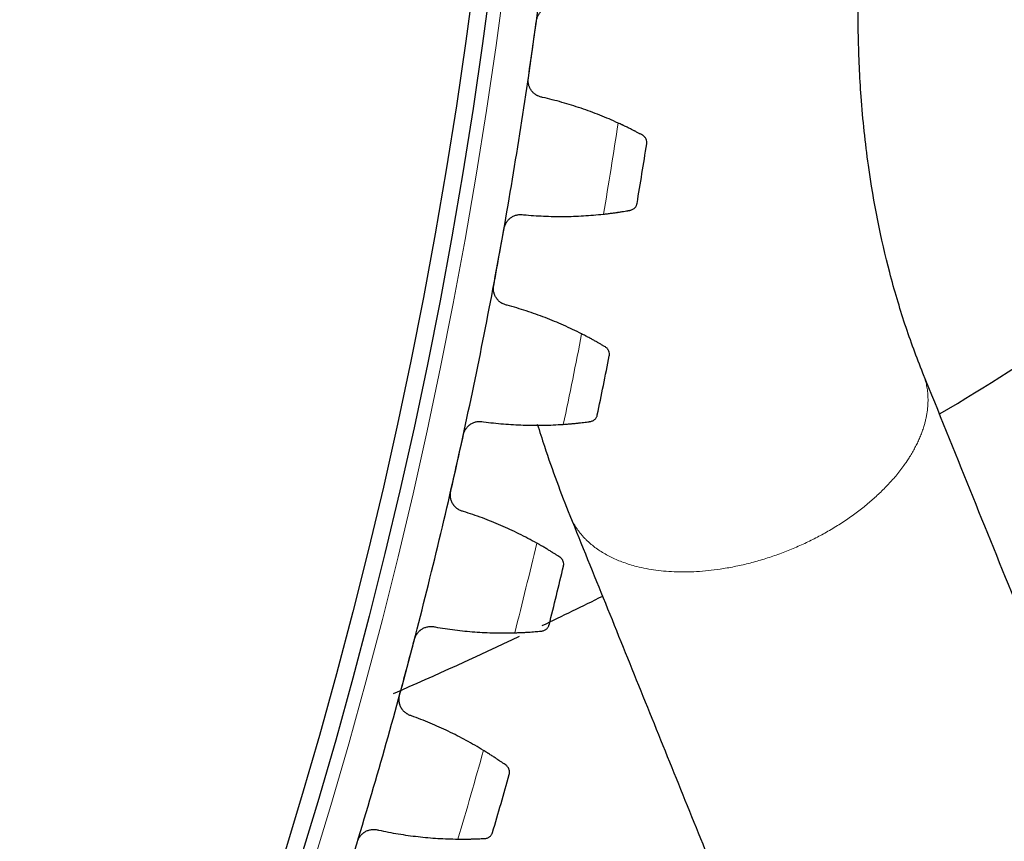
# Model space of a CAD drawing. Header units: inches. Extents: x 0 to 20790, y -12 to 14700.
# Tile 252 of 256: x 10525 to 10642, y 3503 to 3600. Entities that reach past the tile are written whole.
import ezdxf

# ---------------------------------------------------------------- set-up
doc = ezdxf.new("R2010")
doc.units = ezdxf.units.IN
doc.layers.add('1', color=7, linetype='Continuous', true_color=0xffffff)
doc.layers.add('254', color=7, linetype='Continuous', true_color=0xffffff)
doc.styles.add('latin_extended', font='simplex.shx')
doc.dimstyles.get("Standard").update_dxf_attribs({"dimtxt": 0.18, "dimasz": 0.18, "dimexe": 0.18, "dimexo": 0.0625, "dimgap": 0.09, "dimtad": 0, "dimtih": 1, "dimtoh": 1, "dimdec": 4, "dimzin": 0, "dimdsep": 46, "dimtxsty": 'Standard', "dimcen": 0.09, "dimadec": 0, "dimazin": 0, "dimtfac": 1, "dimtdec": 4, "dimtofl": 0, "dimtmove": 0, "dimatfit": 3, "dimfxl": 1, "dimtolj": 1, "dimtzin": 0, "dimarcsym": 0})

# ---------------------------------------------------------------- blocks, each defined once
blk = doc.blocks.new('_U7')
at = {"layer": '254', "color": 3, "linetype": 'Continuous', "lineweight": 13, "transparency": 16777216}
for p, q in [((10006.19, 3683), (12004.46, 3683)), ((11969.46, 3560.5), (11969.46, 3155.5)), ((10981.19, 3033), (12004.46, 3033))]:
    blk.add_line(p, q, dxfattribs=at)
at = {"layer": '254', "color": 3, "transparency": 16777216}
for points in [[(11989.87, 3560.5), (11949.04, 3560.5), (11969.46, 3683)], [(11949.04, 3155.5), (11989.87, 3155.5), (11969.46, 3033)]]:
    blk.add_solid(points, dxfattribs=at)
at = {"layer": 'Defpoints', "color": 0, "transparency": 16777216}
for p in [(9971.19, 3683), (10946.19, 3033), (11969.46, 3033)]:
    blk.add_point(p, dxfattribs=at)
at = {"layer": '254', "color": 2, "lineweight": 13, "transparency": 16777216, "insert": (11785.71, 3200.5), "char_height": 122.5, "attachment_point": 1, "rotation": 90, "style": 'latin_extended'}
blk.add_mtext('\\A1;650', dxfattribs=at)

msp = doc.modelspace()

# ---------------------------------------------------------------- linework, layer by layer
at = {"layer": '1', "color": 110, "linetype": 'Continuous', "lineweight": 13}
msp.add_circle((9971.186, 3683), 616.6, dxfattribs=at)
at = {"layer": '1', "color": 2, "linetype": 'Continuous', "lineweight": 25}
for radius in [615, 613]:
    msp.add_circle((9971.186, 3683), radius, dxfattribs=at)
for radius, start, end in [(621, 351.974522, 354.267516), (621, 349.681529, 351.974522), (636, 350.5071, 351.148951), (621, 347.388535, 349.681529), (636, 348.214107, 348.855957), (621, 345.095541, 347.388535), (636, 345.921113, 346.562963), (621, 342.802548, 345.095541), (636, 343.628119, 344.26997)]:
    msp.add_arc((9971.186, 3683), radius, start, end, dxfattribs=at)
at = {"layer": '1', "color": 110, "linetype": 'Continuous', "lineweight": 13}
for start, end in [(350.333665, 351.322386), (348.040671, 349.029392), (345.747678, 346.736399), (343.454684, 344.443405)]:
    msp.add_arc((9971.186, 3683), 632.294, start, end, dxfattribs=at)
at = {"layer": '1', "color": 2, "linetype": 'Continuous', "lineweight": 25}
for points, knots in [([(10632.265, 3558.032), (10631.514, 3559.872), (10630.126, 3563.671), (10627.765, 3571.624), (10625.94, 3580.697), (10624.915, 3590.271), (10624.608, 3597.229), (10624.579, 3601.41), (10624.598, 3603.222)], [0, 0, 0, 0, 0.1549807, 0.3051641, 0.5851676, 0.7519226, 0.8930697, 1, 1, 1, 1]), ([(10586.584, 3599.703), (10586.593, 3599.77), (10586.618, 3599.9), (10586.675, 3600.089), (10586.724, 3600.211), (10586.767, 3600.301), (10586.781, 3600.331), (10586.812, 3600.39), (10586.829, 3600.419), (10586.913, 3600.56), (10586.99, 3600.665), (10587.1, 3600.787), (10587.123, 3600.811), (10587.157, 3600.846), (10587.169, 3600.858), (10587.193, 3600.88), (10587.253, 3600.936), (10587.366, 3601.029), (10587.473, 3601.102), (10587.584, 3601.169), (10587.641, 3601.2), (10587.817, 3601.284), (10587.938, 3601.328), (10588.124, 3601.376), (10588.186, 3601.389), (10588.281, 3601.404), (10588.313, 3601.409), (10588.378, 3601.416), (10588.41, 3601.419), (10588.57, 3601.428), (10588.698, 3601.424), (10588.826, 3601.407)], [0, 0, 0, 0, 0.0625, 0.125, 0.1875, 0.1875, 0.21875, 0.21875, 0.25, 0.25, 0.375, 0.375, 0.40625, 0.40625, 0.421875, 0.421875, 0.4375, 0.5, 0.5625, 0.5625, 0.625, 0.625, 0.75, 0.75, 0.8125, 0.8125, 0.84375, 0.84375, 0.875, 0.875, 1, 1, 1, 1]), ([(10587.308, 3590.64), (10587.18, 3590.659), (10587.057, 3590.69), (10586.876, 3590.754), (10586.817, 3590.778), (10586.73, 3590.819), (10586.701, 3590.833), (10586.644, 3590.864), (10586.616, 3590.879), (10586.477, 3590.961), (10586.373, 3591.037), (10586.229, 3591.165), (10586.182, 3591.21), (10586.116, 3591.282), (10586.094, 3591.307), (10586.052, 3591.357), (10586.032, 3591.382), (10585.934, 3591.511), (10585.865, 3591.622), (10585.794, 3591.769), (10585.78, 3591.798), (10585.754, 3591.859), (10585.742, 3591.89), (10585.707, 3591.983), (10585.687, 3592.045), (10585.637, 3592.236), (10585.616, 3592.365), (10585.606, 3592.531), (10585.605, 3592.565), (10585.604, 3592.632), (10585.605, 3592.665), (10585.609, 3592.765), (10585.615, 3592.831), (10585.624, 3592.897)], [0, 0, 0, 0, 0.125, 0.125, 0.1875, 0.1875, 0.21875, 0.21875, 0.25, 0.25, 0.375, 0.375, 0.4375, 0.4375, 0.46875, 0.46875, 0.5, 0.5, 0.625, 0.625, 0.65625, 0.65625, 0.6875, 0.6875, 0.75, 0.75, 0.875, 0.875, 0.90625, 0.90625, 0.9375, 0.9375, 1, 1, 1, 1]), ([(10599.102, 3586.174), (10599.024, 3586.216), (10598.94, 3586.262), (10598.76, 3586.358), (10598.569, 3586.459), (10598.355, 3586.571), (10598.214, 3586.644), (10598.186, 3586.659), (10598.128, 3586.688), (10598.099, 3586.703), (10598.01, 3586.749), (10597.95, 3586.779), (10597.767, 3586.872), (10597.641, 3586.935), (10597.381, 3587.064), (10597.247, 3587.129), (10597.041, 3587.229), (10596.971, 3587.262), (10596.865, 3587.313), (10596.829, 3587.33), (10596.758, 3587.363), (10596.722, 3587.381), (10596.54, 3587.466), (10596.392, 3587.534), (10596.242, 3587.603)], [0, 0, 0, 0, 0.125, 0.125, 0.25, 0.375, 0.375, 0.40625, 0.40625, 0.4375, 0.4375, 0.5, 0.5, 0.625, 0.625, 0.75, 0.75, 0.8125, 0.8125, 0.84375, 0.84375, 0.875, 0.875, 1, 1, 1, 1]), ([(10599.612, 3585.141), (10599.613, 3585.143), (10599.613, 3585.144), (10599.613, 3585.147), (10599.613, 3585.149), (10599.614, 3585.153), (10599.615, 3585.162), (10599.618, 3585.183), (10599.622, 3585.224), (10599.624, 3585.259), (10599.625, 3585.33), (10599.622, 3585.378), (10599.603, 3585.519), (10599.578, 3585.613), (10599.517, 3585.749), (10599.493, 3585.793), (10599.451, 3585.858), (10599.436, 3585.88), (10599.404, 3585.922), (10599.387, 3585.942), (10599.333, 3586.003), (10599.293, 3586.041), (10599.204, 3586.112), (10599.155, 3586.145), (10599.102, 3586.174)], [0, 0, 0, 0, 0.0039062, 0.0039062, 0.0078125, 0.0078125, 0.015625, 0.03125, 0.0625, 0.125, 0.125, 0.25, 0.25, 0.5, 0.5, 0.625, 0.625, 0.6875, 0.6875, 0.75, 0.75, 0.875, 0.875, 1, 1, 1, 1]), ([(10597.667, 3577.288), (10597.727, 3577.299), (10597.783, 3577.315), (10597.889, 3577.354), (10597.939, 3577.377), (10598.032, 3577.43), (10598.075, 3577.46), (10598.155, 3577.524), (10598.192, 3577.559), (10598.26, 3577.633), (10598.291, 3577.672), (10598.346, 3577.752), (10598.37, 3577.794), (10598.411, 3577.88), (10598.429, 3577.924), (10598.45, 3577.992), (10598.46, 3578.027), (10598.469, 3578.067), (10598.473, 3578.087), (10598.475, 3578.096), (10598.476, 3578.102), (10598.476, 3578.105), (10598.477, 3578.108)], [0, 0, 0, 0, 0.125, 0.125, 0.25, 0.25, 0.375, 0.375, 0.5, 0.5, 0.625, 0.625, 0.75, 0.75, 0.875, 0.875, 0.9375, 0.96875, 0.984375, 0.9921875, 0.9921875, 1, 1, 1, 1]), ([(10582.758, 3575.148), (10582.77, 3575.214), (10582.801, 3575.343), (10582.864, 3575.53), (10582.919, 3575.65), (10582.965, 3575.739), (10582.981, 3575.768), (10583.014, 3575.825), (10583.032, 3575.853), (10583.121, 3575.991), (10583.203, 3576.093), (10583.318, 3576.21), (10583.341, 3576.233), (10583.377, 3576.267), (10583.389, 3576.278), (10583.414, 3576.3), (10583.476, 3576.353), (10583.593, 3576.442), (10583.703, 3576.51), (10583.816, 3576.572), (10583.874, 3576.601), (10584.054, 3576.678), (10584.176, 3576.717), (10584.364, 3576.758), (10584.427, 3576.769), (10584.523, 3576.78), (10584.555, 3576.783), (10584.619, 3576.788), (10584.651, 3576.789), (10584.812, 3576.792), (10584.94, 3576.783), (10585.067, 3576.761)], [0, 0, 0, 0, 0.0625, 0.125, 0.1875, 0.1875, 0.21875, 0.21875, 0.25, 0.25, 0.375, 0.375, 0.40625, 0.40625, 0.421875, 0.421875, 0.4375, 0.5, 0.5625, 0.5625, 0.625, 0.625, 0.75, 0.75, 0.8125, 0.8125, 0.84375, 0.84375, 0.875, 0.875, 1, 1, 1, 1]), ([(10594.503, 3576.832), (10594.667, 3576.85), (10594.828, 3576.868), (10595.144, 3576.906), (10595.452, 3576.945), (10595.748, 3576.985), (10595.965, 3577.015), (10596.036, 3577.025), (10596.142, 3577.041), (10596.177, 3577.046), (10596.246, 3577.056), (10596.28, 3577.061), (10596.45, 3577.086), (10596.71, 3577.126), (10596.948, 3577.165), (10597.174, 3577.202), (10597.281, 3577.221), (10597.408, 3577.243), (10597.434, 3577.247), (10597.483, 3577.256), (10597.555, 3577.268), (10597.623, 3577.281), (10597.667, 3577.288)], [0, 0, 0, 0, 0.125, 0.125, 0.25, 0.375, 0.375, 0.4375, 0.4375, 0.46875, 0.46875, 0.5, 0.5, 0.625, 0.75, 0.75, 0.875, 0.875, 0.90625, 0.90625, 0.9375, 1, 1, 1, 1]), ([(10634.318, 3553.242), (10639.711, 3556.472), (10648.997, 3562.321), (10657.985, 3568.614), (10661.786, 3571.366)], [0, 0, 0, 0, 0.5727145, 1, 1, 1, 1]), ([(10583.119, 3566.063), (10582.993, 3566.088), (10582.87, 3566.124), (10582.693, 3566.195), (10582.635, 3566.221), (10582.549, 3566.265), (10582.521, 3566.281), (10582.465, 3566.313), (10582.437, 3566.33), (10582.302, 3566.418), (10582.201, 3566.497), (10582.062, 3566.631), (10582.018, 3566.678), (10581.954, 3566.752), (10581.933, 3566.778), (10581.893, 3566.829), (10581.874, 3566.856), (10581.781, 3566.989), (10581.717, 3567.102), (10581.651, 3567.251), (10581.639, 3567.282), (10581.615, 3567.343), (10581.604, 3567.375), (10581.573, 3567.469), (10581.556, 3567.532), (10581.514, 3567.724), (10581.498, 3567.855), (10581.495, 3568.021), (10581.495, 3568.055), (10581.497, 3568.121), (10581.499, 3568.155), (10581.507, 3568.254), (10581.515, 3568.32), (10581.527, 3568.386)], [0, 0, 0, 0, 0.125, 0.125, 0.1875, 0.1875, 0.21875, 0.21875, 0.25, 0.25, 0.375, 0.375, 0.4375, 0.4375, 0.46875, 0.46875, 0.5, 0.5, 0.625, 0.625, 0.65625, 0.65625, 0.6875, 0.6875, 0.75, 0.75, 0.875, 0.875, 0.90625, 0.90625, 0.9375, 0.9375, 1, 1, 1, 1]), ([(10594.725, 3561.129), (10594.649, 3561.174), (10594.566, 3561.223), (10594.391, 3561.326), (10594.204, 3561.435), (10593.995, 3561.556), (10593.857, 3561.634), (10593.829, 3561.65), (10593.773, 3561.682), (10593.744, 3561.698), (10593.657, 3561.747), (10593.598, 3561.78), (10593.419, 3561.88), (10593.295, 3561.948), (10593.041, 3562.087), (10592.91, 3562.157), (10592.708, 3562.265), (10592.64, 3562.301), (10592.536, 3562.356), (10592.501, 3562.374), (10592.43, 3562.411), (10592.395, 3562.43), (10592.217, 3562.522), (10592.072, 3562.597), (10591.925, 3562.671)], [0, 0, 0, 0, 0.125, 0.125, 0.25, 0.375, 0.375, 0.40625, 0.40625, 0.4375, 0.4375, 0.5, 0.5, 0.625, 0.625, 0.75, 0.75, 0.8125, 0.8125, 0.84375, 0.84375, 0.875, 0.875, 1, 1, 1, 1]), ([(10595.194, 3560.077), (10595.194, 3560.078), (10595.194, 3560.08), (10595.195, 3560.082), (10595.195, 3560.084), (10595.196, 3560.088), (10595.198, 3560.097), (10595.201, 3560.118), (10595.207, 3560.159), (10595.21, 3560.194), (10595.214, 3560.265), (10595.213, 3560.312), (10595.2, 3560.455), (10595.178, 3560.549), (10595.123, 3560.687), (10595.101, 3560.733), (10595.061, 3560.799), (10595.047, 3560.821), (10595.017, 3560.865), (10595.001, 3560.886), (10594.949, 3560.949), (10594.91, 3560.988), (10594.825, 3561.063), (10594.777, 3561.098), (10594.725, 3561.129)], [0, 0, 0, 0, 0.0039062, 0.0039062, 0.0078125, 0.0078125, 0.015625, 0.03125, 0.0625, 0.125, 0.125, 0.25, 0.25, 0.5, 0.5, 0.625, 0.625, 0.6875, 0.6875, 0.75, 0.75, 0.875, 0.875, 1, 1, 1, 1]), ([(10665.735, 3475.25), (10664.339, 3478.703), (10661.548, 3485.604), (10657.364, 3495.954), (10653.181, 3506.299), (10648.534, 3517.793), (10643.422, 3530.436), (10637.844, 3544.233), (10634.125, 3553.431), (10632.265, 3558.032)], [0, 0, 0, 0, 0.1251374, 0.2501061, 0.3750693, 0.5000314, 0.6666478, 0.8332608, 1, 1, 1, 1]), ([(10577.954, 3550.766), (10577.968, 3550.831), (10578.004, 3550.959), (10578.075, 3551.143), (10578.134, 3551.261), (10578.184, 3551.347), (10578.201, 3551.376), (10578.236, 3551.432), (10578.255, 3551.459), (10578.35, 3551.594), (10578.436, 3551.692), (10578.555, 3551.805), (10578.579, 3551.827), (10578.617, 3551.859), (10578.629, 3551.869), (10578.655, 3551.89), (10578.719, 3551.941), (10578.839, 3552.025), (10578.952, 3552.089), (10579.067, 3552.146), (10579.127, 3552.173), (10579.309, 3552.243), (10579.433, 3552.277), (10579.622, 3552.31), (10579.686, 3552.318), (10579.782, 3552.326), (10579.814, 3552.327), (10579.879, 3552.329), (10579.911, 3552.33), (10580.071, 3552.327), (10580.199, 3552.312), (10580.325, 3552.285)], [0, 0, 0, 0, 0.0625, 0.125, 0.1875, 0.1875, 0.21875, 0.21875, 0.25, 0.25, 0.375, 0.375, 0.40625, 0.40625, 0.421875, 0.421875, 0.4375, 0.5, 0.5625, 0.5625, 0.625, 0.625, 0.75, 0.75, 0.8125, 0.8125, 0.84375, 0.84375, 0.875, 0.875, 1, 1, 1, 1]), ([(10589.756, 3551.978), (10589.921, 3551.989), (10590.083, 3552.002), (10590.399, 3552.027), (10590.709, 3552.053), (10591.006, 3552.081), (10591.224, 3552.103), (10591.296, 3552.11), (10591.402, 3552.121), (10591.437, 3552.125), (10591.507, 3552.132), (10591.541, 3552.136), (10591.712, 3552.155), (10591.973, 3552.184), (10592.212, 3552.213), (10592.44, 3552.242), (10592.548, 3552.256), (10592.676, 3552.273), (10592.701, 3552.276), (10592.75, 3552.282), (10592.823, 3552.292), (10592.892, 3552.302), (10592.936, 3552.308)], [0, 0, 0, 0, 0.125, 0.125, 0.25, 0.375, 0.375, 0.4375, 0.4375, 0.46875, 0.46875, 0.5, 0.5, 0.625, 0.75, 0.75, 0.875, 0.875, 0.90625, 0.90625, 0.9375, 1, 1, 1, 1]), ([(10592.936, 3552.308), (10592.996, 3552.316), (10593.053, 3552.33), (10593.16, 3552.364), (10593.211, 3552.386), (10593.306, 3552.435), (10593.35, 3552.463), (10593.433, 3552.524), (10593.472, 3552.557), (10593.543, 3552.628), (10593.575, 3552.666), (10593.633, 3552.744), (10593.658, 3552.785), (10593.703, 3552.869), (10593.723, 3552.913), (10593.747, 3552.98), (10593.758, 3553.014), (10593.768, 3553.054), (10593.773, 3553.074), (10593.775, 3553.083), (10593.776, 3553.088), (10593.777, 3553.091), (10593.778, 3553.094)], [0, 0, 0, 0, 0.125, 0.125, 0.25, 0.25, 0.375, 0.375, 0.5, 0.5, 0.625, 0.625, 0.75, 0.75, 0.875, 0.875, 0.9375, 0.96875, 0.984375, 0.9921875, 0.9921875, 1, 1, 1, 1]), ([(10586.682, 3552.018), (10586.957, 3551.13), (10588.156, 3547.394), (10589.466, 3543.823), (10590.536, 3541.188)], [0, 0, 0, 0, 0.2353196, 1, 1, 1, 1]), ([(10577.951, 3541.674), (10577.825, 3541.703), (10577.704, 3541.744), (10577.53, 3541.822), (10577.473, 3541.851), (10577.389, 3541.898), (10577.361, 3541.915), (10577.307, 3541.95), (10577.28, 3541.968), (10577.148, 3542.06), (10577.051, 3542.144), (10576.917, 3542.283), (10576.874, 3542.332), (10576.814, 3542.409), (10576.794, 3542.435), (10576.756, 3542.488), (10576.738, 3542.515), (10576.65, 3542.652), (10576.591, 3542.767), (10576.531, 3542.92), (10576.52, 3542.95), (10576.499, 3543.013), (10576.489, 3543.045), (10576.462, 3543.14), (10576.448, 3543.204), (10576.413, 3543.398), (10576.402, 3543.529), (10576.406, 3543.695), (10576.407, 3543.728), (10576.412, 3543.795), (10576.415, 3543.828), (10576.427, 3543.927), (10576.438, 3543.993), (10576.453, 3544.058)], [0, 0, 0, 0, 0.125, 0.125, 0.1875, 0.1875, 0.21875, 0.21875, 0.25, 0.25, 0.375, 0.375, 0.4375, 0.4375, 0.46875, 0.46875, 0.5, 0.5, 0.625, 0.625, 0.65625, 0.65625, 0.6875, 0.6875, 0.75, 0.75, 0.875, 0.875, 0.90625, 0.90625, 0.9375, 0.9375, 1, 1, 1, 1]), ([(10590.536, 3541.188), (10591.933, 3537.733), (10594.725, 3530.829), (10598.91, 3520.475), (10603.094, 3510.128), (10606.999, 3500.471), (10610.624, 3491.504), (10613.971, 3483.226), (10617.317, 3474.949), (10620.667, 3466.665), (10622.901, 3461.139), (10624.019, 3458.373)], [0, 0, 0, 0, 0.1251629, 0.2501113, 0.3750519, 0.4999913, 0.5999429, 0.6998948, 0.7998429, 0.8997737, 1, 1, 1, 1]), ([(10589.35, 3536.279), (10589.275, 3536.327), (10589.195, 3536.379), (10589.024, 3536.49), (10588.841, 3536.606), (10588.637, 3536.734), (10588.503, 3536.818), (10588.475, 3536.835), (10588.42, 3536.869), (10588.392, 3536.887), (10588.307, 3536.939), (10588.25, 3536.974), (10588.075, 3537.081), (10587.954, 3537.154), (10587.705, 3537.303), (10587.577, 3537.379), (10587.38, 3537.495), (10587.313, 3537.534), (10587.211, 3537.593), (10587.177, 3537.612), (10587.108, 3537.652), (10587.074, 3537.672), (10586.9, 3537.771), (10586.758, 3537.852), (10586.614, 3537.932)], [0, 0, 0, 0, 0.125, 0.125, 0.25, 0.375, 0.375, 0.40625, 0.40625, 0.4375, 0.4375, 0.5, 0.5, 0.625, 0.625, 0.75, 0.75, 0.8125, 0.8125, 0.84375, 0.84375, 0.875, 0.875, 1, 1, 1, 1]), ([(10589.776, 3535.209), (10589.776, 3535.21), (10589.777, 3535.212), (10589.777, 3535.214), (10589.778, 3535.216), (10589.779, 3535.22), (10589.781, 3535.229), (10589.785, 3535.249), (10589.792, 3535.29), (10589.797, 3535.325), (10589.804, 3535.396), (10589.805, 3535.444), (10589.797, 3535.586), (10589.779, 3535.681), (10589.729, 3535.822), (10589.709, 3535.868), (10589.673, 3535.936), (10589.659, 3535.959), (10589.631, 3536.003), (10589.616, 3536.025), (10589.566, 3536.09), (10589.529, 3536.131), (10589.447, 3536.209), (10589.401, 3536.246), (10589.35, 3536.279)], [0, 0, 0, 0, 0.0039062, 0.0039062, 0.0078125, 0.0078125, 0.015625, 0.03125, 0.0625, 0.125, 0.125, 0.25, 0.25, 0.5, 0.5, 0.625, 0.625, 0.6875, 0.6875, 0.75, 0.75, 0.875, 0.875, 1, 1, 1, 1]), ([(10572.177, 3526.595), (10572.194, 3526.66), (10572.235, 3526.786), (10572.313, 3526.967), (10572.377, 3527.083), (10572.43, 3527.167), (10572.448, 3527.195), (10572.486, 3527.249), (10572.506, 3527.276), (10572.606, 3527.406), (10572.696, 3527.502), (10572.819, 3527.609), (10572.845, 3527.63), (10572.883, 3527.661), (10572.896, 3527.671), (10572.923, 3527.691), (10572.989, 3527.739), (10573.112, 3527.818), (10573.227, 3527.877), (10573.345, 3527.93), (10573.406, 3527.954), (10573.591, 3528.017), (10573.716, 3528.046), (10573.906, 3528.072), (10573.97, 3528.077), (10574.066, 3528.081), (10574.099, 3528.081), (10574.163, 3528.08), (10574.195, 3528.079), (10574.356, 3528.07), (10574.482, 3528.05), (10574.607, 3528.018)], [0, 0, 0, 0, 0.0625, 0.125, 0.1875, 0.1875, 0.21875, 0.21875, 0.25, 0.25, 0.375, 0.375, 0.40625, 0.40625, 0.421875, 0.421875, 0.4375, 0.5, 0.5625, 0.5625, 0.625, 0.625, 0.75, 0.75, 0.8125, 0.8125, 0.84375, 0.84375, 0.875, 0.875, 1, 1, 1, 1]), ([(10587.209, 3527.537), (10587.27, 3527.542), (10587.327, 3527.554), (10587.436, 3527.584), (10587.487, 3527.603), (10587.584, 3527.649), (10587.629, 3527.675), (10587.715, 3527.732), (10587.754, 3527.764), (10587.828, 3527.832), (10587.862, 3527.869), (10587.923, 3527.945), (10587.95, 3527.984), (10587.998, 3528.067), (10588.019, 3528.11), (10588.046, 3528.175), (10588.059, 3528.209), (10588.071, 3528.248), (10588.076, 3528.268), (10588.079, 3528.277), (10588.08, 3528.283), (10588.081, 3528.286), (10588.082, 3528.288)], [0, 0, 0, 0, 0.125, 0.125, 0.25, 0.25, 0.375, 0.375, 0.5, 0.5, 0.625, 0.625, 0.75, 0.75, 0.875, 0.875, 0.9375, 0.96875, 0.984375, 0.9921875, 0.9921875, 1, 1, 1, 1]), ([(10584.019, 3527.334), (10584.184, 3527.339), (10584.346, 3527.345), (10584.663, 3527.357), (10584.974, 3527.371), (10585.272, 3527.387), (10585.49, 3527.4), (10585.562, 3527.405), (10585.669, 3527.411), (10585.704, 3527.414), (10585.774, 3527.418), (10585.809, 3527.421), (10585.98, 3527.432), (10586.242, 3527.451), (10586.482, 3527.471), (10586.711, 3527.49), (10586.819, 3527.5), (10586.948, 3527.512), (10586.973, 3527.514), (10587.023, 3527.519), (10587.096, 3527.526), (10587.165, 3527.532), (10587.209, 3527.537)], [0, 0, 0, 0, 0.125, 0.125, 0.25, 0.375, 0.375, 0.4375, 0.4375, 0.46875, 0.46875, 0.5, 0.5, 0.625, 0.75, 0.75, 0.875, 0.875, 0.90625, 0.90625, 0.9375, 1, 1, 1, 1]), ([(10571.811, 3517.51), (10571.686, 3517.545), (10571.567, 3517.59), (10571.396, 3517.675), (10571.34, 3517.707), (10571.258, 3517.757), (10571.231, 3517.775), (10571.178, 3517.812), (10571.152, 3517.831), (10571.024, 3517.929), (10570.93, 3518.016), (10570.802, 3518.161), (10570.761, 3518.211), (10570.704, 3518.29), (10570.685, 3518.317), (10570.65, 3518.372), (10570.633, 3518.4), (10570.55, 3518.54), (10570.496, 3518.658), (10570.442, 3518.812), (10570.432, 3518.843), (10570.414, 3518.907), (10570.405, 3518.939), (10570.382, 3519.035), (10570.37, 3519.1), (10570.343, 3519.295), (10570.337, 3519.426), (10570.347, 3519.592), (10570.35, 3519.625), (10570.358, 3519.692), (10570.362, 3519.725), (10570.378, 3519.823), (10570.392, 3519.888), (10570.409, 3519.953)], [0, 0, 0, 0, 0.125, 0.125, 0.1875, 0.1875, 0.21875, 0.21875, 0.25, 0.25, 0.375, 0.375, 0.4375, 0.4375, 0.46875, 0.46875, 0.5, 0.5, 0.625, 0.625, 0.65625, 0.65625, 0.6875, 0.6875, 0.75, 0.75, 0.875, 0.875, 0.90625, 0.90625, 0.9375, 0.9375, 1, 1, 1, 1]), ([(10582.984, 3511.664), (10582.912, 3511.715), (10582.834, 3511.77), (10582.667, 3511.887), (10582.49, 3512.011), (10582.291, 3512.148), (10582.16, 3512.237), (10582.133, 3512.255), (10582.079, 3512.291), (10582.052, 3512.31), (10581.969, 3512.365), (10581.913, 3512.403), (10581.743, 3512.517), (10581.625, 3512.595), (10581.383, 3512.753), (10581.258, 3512.834), (10581.065, 3512.958), (10580.999, 3512.999), (10580.9, 3513.062), (10580.867, 3513.083), (10580.8, 3513.126), (10580.766, 3513.147), (10580.596, 3513.253), (10580.458, 3513.339), (10580.317, 3513.425)], [0, 0, 0, 0, 0.125, 0.125, 0.25, 0.375, 0.375, 0.40625, 0.40625, 0.4375, 0.4375, 0.5, 0.5, 0.625, 0.625, 0.75, 0.75, 0.8125, 0.8125, 0.84375, 0.84375, 0.875, 0.875, 1, 1, 1, 1]), ([(10583.368, 3510.578), (10583.368, 3510.579), (10583.368, 3510.58), (10583.369, 3510.583), (10583.37, 3510.585), (10583.371, 3510.589), (10583.373, 3510.598), (10583.378, 3510.618), (10583.387, 3510.658), (10583.393, 3510.693), (10583.403, 3510.764), (10583.406, 3510.811), (10583.404, 3510.954), (10583.39, 3511.05), (10583.346, 3511.192), (10583.327, 3511.239), (10583.293, 3511.309), (10583.281, 3511.332), (10583.254, 3511.377), (10583.24, 3511.4), (10583.193, 3511.466), (10583.158, 3511.509), (10583.078, 3511.59), (10583.034, 3511.629), (10582.984, 3511.664)], [0, 0, 0, 0, 0.0039063, 0.0039063, 0.0078125, 0.0078125, 0.015625, 0.03125, 0.0625, 0.125, 0.125, 0.25, 0.25, 0.5, 0.5, 0.625, 0.625, 0.6875, 0.6875, 0.75, 0.75, 0.875, 0.875, 1, 1, 1, 1]), ([(10565.438, 3502.675), (10565.458, 3502.739), (10565.503, 3502.864), (10565.589, 3503.041), (10565.658, 3503.154), (10565.714, 3503.236), (10565.733, 3503.263), (10565.773, 3503.316), (10565.794, 3503.342), (10565.9, 3503.468), (10565.993, 3503.56), (10566.121, 3503.663), (10566.147, 3503.683), (10566.187, 3503.712), (10566.2, 3503.721), (10566.227, 3503.74), (10566.295, 3503.785), (10566.421, 3503.859), (10566.539, 3503.914), (10566.659, 3503.962), (10566.72, 3503.984), (10566.907, 3504.039), (10567.034, 3504.063), (10567.225, 3504.081), (10567.289, 3504.084), (10567.385, 3504.084), (10567.417, 3504.083), (10567.482, 3504.08), (10567.514, 3504.077), (10567.674, 3504.061), (10567.8, 3504.037), (10567.923, 3503.999)], [0, 0, 0, 0, 0.0625, 0.125, 0.1875, 0.1875, 0.21875, 0.21875, 0.25, 0.25, 0.375, 0.375, 0.40625, 0.40625, 0.421875, 0.421875, 0.4375, 0.5, 0.5625, 0.5625, 0.625, 0.625, 0.75, 0.75, 0.8125, 0.8125, 0.84375, 0.84375, 0.875, 0.875, 1, 1, 1, 1]), ([(10580.496, 3503.014), (10580.557, 3503.018), (10580.614, 3503.026), (10580.724, 3503.053), (10580.776, 3503.07), (10580.875, 3503.111), (10580.921, 3503.135), (10581.009, 3503.19), (10581.05, 3503.22), (10581.126, 3503.285), (10581.161, 3503.32), (10581.225, 3503.393), (10581.254, 3503.432), (10581.306, 3503.513), (10581.328, 3503.554), (10581.358, 3503.619), (10581.372, 3503.652), (10581.385, 3503.691), (10581.392, 3503.711), (10581.394, 3503.719), (10581.396, 3503.725), (10581.397, 3503.728), (10581.398, 3503.731)], [0, 0, 0, 0, 0.125, 0.125, 0.25, 0.25, 0.375, 0.375, 0.5, 0.5, 0.625, 0.625, 0.75, 0.75, 0.875, 0.875, 0.9375, 0.96875, 0.984375, 0.9921875, 0.9921875, 1, 1, 1, 1]), ([(10577.3, 3502.94), (10577.465, 3502.938), (10577.627, 3502.937), (10577.945, 3502.937), (10578.256, 3502.938), (10578.554, 3502.942), (10578.773, 3502.947), (10578.845, 3502.948), (10578.952, 3502.951), (10578.987, 3502.952), (10579.057, 3502.953), (10579.092, 3502.954), (10579.263, 3502.959), (10579.526, 3502.968), (10579.767, 3502.978), (10579.996, 3502.988), (10580.105, 3502.993), (10580.234, 3503), (10580.259, 3503.001), (10580.309, 3503.004), (10580.382, 3503.008), (10580.451, 3503.012), (10580.496, 3503.014)], [0, 0, 0, 0, 0.125, 0.125, 0.25, 0.375, 0.375, 0.4375, 0.4375, 0.46875, 0.46875, 0.5, 0.5, 0.625, 0.75, 0.75, 0.875, 0.875, 0.90625, 0.90625, 0.9375, 1, 1, 1, 1])]:
    msp.add_open_spline(points, degree=3, knots=knots, dxfattribs=at)
for points in [[(10586.104, 3596.3), (10586.264, 3597.435), (10586.424, 3598.569), (10586.584, 3599.703)], [(10585.624, 3592.897), (10585.784, 3594.032), (10585.944, 3595.166), (10586.104, 3596.3)], [(10596.242, 3587.603), (10595.523, 3587.933), (10594.071, 3588.553), (10591.856, 3589.368), (10589.604, 3590.071), (10588.077, 3590.463), (10587.308, 3590.64)], [(10585.067, 3576.761), (10585.853, 3576.687), (10587.425, 3576.579), (10589.784, 3576.537), (10592.143, 3576.614), (10593.716, 3576.746), (10594.503, 3576.832)], [(10582.143, 3571.767), (10582.348, 3572.894), (10582.553, 3574.021), (10582.758, 3575.148)], [(10581.527, 3568.386), (10581.732, 3569.513), (10581.938, 3570.64), (10582.143, 3571.767)], [(10591.925, 3562.671), (10591.219, 3563.029), (10589.793, 3563.707), (10587.613, 3564.611), (10585.39, 3565.403), (10583.881, 3565.856), (10583.119, 3566.063)], [(10580.325, 3552.285), (10581.107, 3552.179), (10582.674, 3552.009), (10585.029, 3551.872), (10587.389, 3551.855), (10588.967, 3551.923), (10589.756, 3551.978)], [(10577.203, 3547.412), (10577.453, 3548.53), (10577.703, 3549.648), (10577.954, 3550.766)], [(10576.453, 3544.058), (10576.703, 3545.176), (10576.953, 3546.294), (10577.203, 3547.412)], [(10586.614, 3537.932), (10585.923, 3538.318), (10584.525, 3539.052), (10582.382, 3540.042), (10580.194, 3540.923), (10578.704, 3541.436), (10577.951, 3541.674)], [(10587.266, 3528.191), (10589.656, 3529.334), (10592.037, 3530.494), (10594.412, 3531.669)], [(10574.607, 3528.018), (10575.385, 3527.881), (10576.943, 3527.648), (10579.291, 3527.417), (10581.649, 3527.306), (10583.228, 3527.311), (10584.019, 3527.334)], [(10569.673, 3520.156), (10574.684, 3522.331), (10579.656, 3524.59), (10584.596, 3526.922)], [(10571.293, 3523.274), (10571.588, 3524.381), (10571.882, 3525.488), (10572.177, 3526.595)], [(10570.409, 3519.953), (10570.704, 3521.06), (10570.998, 3522.167), (10571.293, 3523.274)], [(10580.317, 3513.425), (10579.642, 3513.838), (10578.275, 3514.628), (10576.173, 3515.703), (10574.021, 3516.67), (10572.553, 3517.243), (10571.811, 3517.51)], [(10567.923, 3503.999), (10568.695, 3503.832), (10570.243, 3503.536), (10572.579, 3503.212), (10574.931, 3503.006), (10576.509, 3502.948), (10577.3, 3502.94)]]:
    msp.add_open_spline(points, degree=3, dxfattribs=at)
at = {"layer": '1', "color": 110, "linetype": 'Continuous', "lineweight": 13}
msp.add_rational_spline([(10590.542, 3541.172), (10591.23, 3539.478), (10592.409, 3538.034), (10593.986, 3536.919), (10600.904, 3533.737), (10610.562, 3532.954), (10620.517, 3538.096), (10629.742, 3546.033), (10632.999, 3550.294), (10633.639, 3554.616), (10632.267, 3558.025)], [0.999308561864, 1.00360549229, 1.01009414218, 1.01661171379, 1.01661171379, 0.958470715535, 1.01661171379, 1.01661171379, 0.990967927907, 0.99077239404, 0.999254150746], degree=4, knots=[0, 0, 0, 0, 0, 0.1674952, 0.1674952, 0.1674952, 0.667761, 0.667761, 0.667761, 1, 1, 1, 1, 1], dxfattribs=at)

# ---------------------------------------------------------------- dimensions: what is measured, and where the dimension line sits
at = {"layer": '254', "color": 2, "linetype": 'Continuous', "lineweight": 13}
dim = msp.add_linear_dim(base=(11969.456, 3033), p1=(9971.186, 3683), p2=(10946.186, 3033), angle=90, dimstyle='Standard', override={"dimscale": 35, "dimtxt": 3.5, "dimasz": 3.5, "dimexe": 1, "dimexo": 1, "dimgap": 1.75, "dimtad": 1, "dimtih": 0, "dimtoh": 0, "dimdec": 2, "dimlfac": 1, "dimzin": 8, "dimdsep": 46, "dimlunit": 2, "dimtxsty": 'latin_extended', "dimsah": 1, "dimse1": 0, "dimse2": 0, "dimsd1": 0, "dimsd2": 0, "dimclrd": 3, "dimclre": 3, "dimclrt": 2, "dimtol": 0, "dimtm": -0.1, "dimtfac": 0.714286, "dimtdec": 3, "dimtofl": 1, "dimtmove": 0, "dimtzin": 8, "dimlwd": 13, "dimlwe": 13}, dxfattribs=at)
dim.commit()
dim.dimension.update_dxf_attribs({"geometry": '_U7', "text_midpoint": (11969.456, 3358), "dimtype": 160})

doc.saveas('drawing.dxf')
